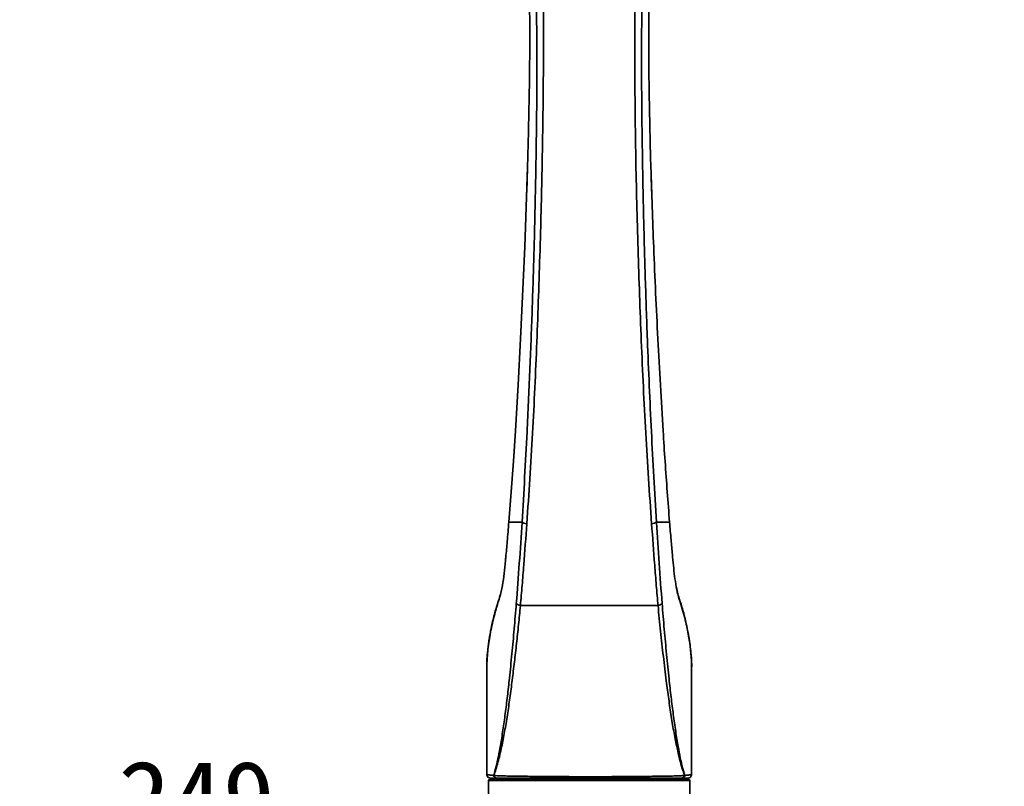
# Model space of a CAD drawing. Header units: millimetres. Extents: x 0 to 298, y 0 to 209.
# Tile 34 of 41: x 101 to 158, y 119 to 164. Entities that reach past the tile are written whole.
import ezdxf

# ---------------------------------------------------------------- set-up
doc = ezdxf.new("R2010")
doc.units = ezdxf.units.MM
doc.layers.add('图层0', color=7, linetype='Continuous')
doc.styles.add('SLDTEXTSTYLE0', font='SIMSUN.TTC')
doc.dimstyles.new('SLDDIMSTYLE0', dxfattribs={"dimtxt": 4.5, "dimasz": 3, "dimexe": 0, "dimexo": 0.0625, "dimgap": 1.125, "dimtad": 2, "dimlfac": 10, "dimrnd": 1e-09, "dimzin": 12, "dimdsep": 46, "dimtxsty": 'SLDTEXTSTYLE0', "dimsah": 1, "dimcen": 0.09, "dimadec": 0, "dimazin": 3, "dimtfac": 1, "dimtofl": 0, "dimtmove": 0, "dimatfit": 3, "dimfxl": 0, "dimfrac": 2, "dimtolj": 1, "dimtzin": 12, "dimarcsym": 0})
doc.dimstyles.new('SLDDIMSTYLE6', dxfattribs={"dimtxt": 3.5, "dimasz": 3, "dimexe": 0, "dimexo": 0.0625, "dimgap": 0.875, "dimtad": 0, "dimtih": 1, "dimtoh": 1, "dimlfac": 3, "dimrnd": 1e-09, "dimzin": 12, "dimdsep": 46, "dimtxsty": 'SLDTEXTSTYLE0', "dimblk1": 'NONE', "dimblk2": 'NONE', "dimsah": 1, "dimcen": 0, "dimadec": 0, "dimazin": 3, "dimtol": 1, "dimtp": 0.03, "dimtfac": 1, "dimtmove": 0, "dimatfit": 3, "dimldrblk": 'NONE', "dimfxl": 0, "dimfrac": 2, "dimtolj": 1, "dimarcsym": 0})

# ---------------------------------------------------------------- blocks, each defined once
blk = doc.blocks.new('_D_8')
at = {"layer": '图层0'}
for p, q in [((75.234, 110.036), (75.234, 116.101)), ((100.145, 110.656), (100.145, 116.101)), ((75.234, 115.101), (100.145, 115.101)), ((100.145, 115.101), (114.228, 115.101))]:
    blk.add_line(p, q, dxfattribs=at)
for points in [[(75.234, 115.101), (78.234, 114.651), (78.234, 115.551)], [(100.145, 115.101), (97.145, 115.551), (97.145, 114.651)]]:
    blk.add_solid(points, dxfattribs=at)
at = {"layer": '图层0', "insert": (106.372, 120.337), "char_height": 4.5, "attachment_point": 1, "style": 'SLDTEXTSTYLE0'}
blk.add_mtext('249', dxfattribs=at)
blk = doc.blocks.new('SW_SYMBOL_HOLE_DEPTH')
at = {"layer": '图层0', "color": 0}
for p, q in [((0, 875), (800, 875)), ((400, 875), (400, 75)), ((100, 555), (400, 75)), ((700, 555), (400, 75))]:
    blk.add_line(p, q, dxfattribs=at)
blk = doc.blocks.new('_D_21')
at = {"layer": '图层0'}
blk.add_line((195.097, 122.14), (174.044, 122.14), dxfattribs=at)
at = {"layer": '图层0', "xscale": 0.004072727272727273, "yscale": 0.004072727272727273, "zscale": 0.004072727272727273}
blk.add_blockref('SW_SYMBOL_HOLE_DEPTH', (187.807, 122.426), dxfattribs=at)
at = {"layer": '图层0', "attachment_point": 1, "style": 'SLDTEXTSTYLE0'}
for s, insert, char_height in [('0.03', (183.151, 127.041), 2), ('+', (181.987, 127.041), 2), ('%%c', (174.044, 126.212), 3.5), ('4', (177.914, 126.212), 3.5), ('6', (191.473, 126.212), 3.5), ('0', (183.151, 124.713), 2)]:
    blk.add_mtext(s, dxfattribs=dict(at, insert=insert, char_height=char_height))
blk = doc.blocks.new('_None')

msp = doc.modelspace()

# ---------------------------------------------------------------- linework, layer by layer
at = {"color": 7, "linetype": 'Continuous', "lineweight": 35}
for p, q in [((139.98019394, 124.46347942), (139.98019394, 119.53648263)), ((127.98019394, 119.53649383), (127.98019394, 120.36417043)), ((128.37703232, 119.48850304), (128.38508523, 119.4856357)), ((139.58368301, 119.48839966), (139.57620778, 119.48574086)), ((128.08019394, 119.18646812), (128.08019394, 117.68646783)), ((128.13019394, 119.23646812), (133.98019394, 119.23646812)), ((128.48019394, 119.33646812), (128.48019394, 119.23646812)), ((133.98019394, 119.23646812), (139.83019394, 119.23646812)), ((139.48019394, 119.23646812), (139.48019394, 119.33646812)), ((139.88019394, 117.68646783), (139.88019394, 119.18646812))]:
    msp.add_line(p, q, dxfattribs=at)
at = {"color": 8, "linetype": 'Continuous', "lineweight": 35}
for p, q in [((133.98019394, 119.18646812), (128.08019394, 119.18646812)), ((139.88019394, 119.18646812), (133.98019394, 119.18646812))]:
    msp.add_line(p, q, dxfattribs=at)
at = {"color": 7, "linetype": 'Continuous', "lineweight": 35, "flags": 128}
msp.add_lwpolyline([(130.36068107, 155.16538371), (130.20122019, 150.4791969), (129.9551316, 145.08988599), (129.81010527, 142.39512988), (129.6494456, 139.70382408), (129.53275204, 137.90913414), (129.40613337, 136.11852039), (129.26626496, 134.33647205), (129.26626447, 134.33646615), (129.26626447, 134.33646615)], dxfattribs=at)
at = {"color": 8, "linetype": 'Continuous', "lineweight": 35, "flags": 128}
for points in [[(128.52361916, 129.2521104), (128.5276351, 129.31030662), (128.52904247, 129.31522388)], [(139.43597709, 129.25273382), (139.43210356, 129.31069343), (139.43082081, 129.31522478)]]:
    msp.add_lwpolyline(points, dxfattribs=at)
at = {"color": 7, "linetype": 'Continuous', "lineweight": 35}
for centre, radius, start, end in [((130.14364372, 130.14342008), 0.72612955, 232.8590440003, 254.2578296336), ((137.81852106, 130.13840883), 0.72136181, 285.8653436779, 307.1994011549), ((128.56362345, 119.52692421), 0.19050574, 191.6352096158, 268.6919714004), ((139.39712779, 119.52690628), 0.19048782, 271.3083182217, 348.3374385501), ((128.13019394, 119.18646812), 0.05, 90, 180), ((128.57040943, 119.52610621), 0.18969165, 192.3186801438, 268.6384638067), ((139.39082368, 119.52615251), 0.18973763, 271.3572865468, 347.7025435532), ((139.83019394, 119.18646812), 0.05, 0, 90)]:
    msp.add_arc(centre, radius, start, end, dxfattribs=at)
for points, knots in [([(130.04057795, 134.33646615), (130.04057807, 134.33646811), (130.09518169, 135.21265735), (130.19866868, 136.97299426), (130.35299314, 139.92271882), (130.50170886, 143.1812472), (130.638422, 146.74685813), (130.74906537, 150.31752583), (130.83564047, 153.88986527), (130.89265046, 157.46232267), (130.92440992, 161.37782893), (130.89542437, 164.10208558), (130.87911533, 165.63491824)], [0, 0, 0, 0, 0.0000001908, 0.0855122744, 0.1710313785, 0.2849265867, 0.398853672, 0.5127674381, 0.6264286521, 0.7400999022, 0.8537643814, 1, 1, 1, 1]), ([(130.47992514, 165.63646615), (130.48876835, 164.35583403), (130.50642697, 161.79859656), (130.4399804, 157.97597716), (130.37124477, 155.15874575), (130.31443684, 153.61878755), (130.3042556, 153.34279293)], [0, 0, 0, 0, 0.3121398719, 0.6232982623, 0.9324867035, 1, 1, 1, 1]), ([(131.2738098, 165.63647396), (131.28398498, 164.86839755), (131.30433545, 163.33223616), (131.2946806, 160.60104375), (131.26081741, 157.44355847), (131.19587349, 153.86097268), (131.10754663, 150.5768855), (131.00982702, 147.59147353), (130.91090434, 144.90464754), (130.79620875, 142.22377998), (130.66142055, 139.550025), (130.50696532, 136.8843269), (130.38410096, 135.12265735), (130.32267173, 134.2418648)], [0, 0, 0, 0, 0.0730063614, 0.1460135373, 0.2595921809, 0.3731754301, 0.4867469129, 0.5722165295, 0.6577046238, 0.7431787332, 0.8286292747, 0.9143187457, 1, 1, 1, 1]), ([(137.63784294, 134.24160809), (137.57541341, 135.12497549), (137.45054836, 136.89179528), (137.29208322, 139.57172192), (137.15205963, 142.26601549), (137.03312172, 144.96609388), (136.9308275, 147.66442321), (136.84006007, 150.36028531), (136.76194027, 153.05995332), (136.693827, 156.50591322), (136.65412259, 159.875446), (136.64461572, 163.16729113), (136.67257437, 164.81341755), (136.68655353, 165.63647133)], [0, 0, 0, 0, 0.0859357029, 0.171879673, 0.2581917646, 0.3445073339, 0.4301148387, 0.5157238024, 0.60142633, 0.6871294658, 0.8435293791, 0.9217655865, 1, 1, 1, 1]), ([(137.08129933, 165.63646615), (137.0812993, 165.63646415), (137.05456473, 163.99503687), (137.03754644, 160.71145338), (137.08760725, 156.23121158), (137.16796776, 152.19775669), (137.26491851, 148.61106472), (137.37806898, 145.32546623), (137.49928308, 142.34144864), (137.62263154, 139.65874477), (137.76149262, 136.98741975), (137.86508458, 135.21738975), (137.91978997, 134.33646811), (137.91979009, 134.33646615)], [0, 0, 0, 0, 0.0000001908, 0.1566232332, 0.3132436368, 0.4274980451, 0.5417575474, 0.65599695, 0.7419962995, 0.8280289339, 0.9140357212, 0.9999998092, 1, 1, 1, 1]), ([(137.65118938, 153.47971195), (137.64274134, 153.70930357), (137.58782999, 155.20162354), (137.520693, 157.96925409), (137.45397557, 161.79282875), (137.47161539, 164.35262501), (137.48046248, 165.63646615)], [0, 0, 0, 0, 0.0567908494, 0.3691341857, 0.6835953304, 1, 1, 1, 1]), ([(138.69412402, 134.33646615), (138.69412386, 134.33646812), (138.64503849, 134.92668606), (138.55233808, 136.1119479), (138.42663332, 137.89755724), (138.29116804, 139.98794486), (138.14812018, 142.38236883), (137.95587304, 145.97429486), (137.75605076, 150.23151954), (137.64951131, 153.59294441), (137.59992808, 155.15734418)], [0, 0, 0, 0, 0.0000002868, 0.0860815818, 0.1721939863, 0.2583048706, 0.3878191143, 0.5173360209, 0.7753692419, 1, 1, 1, 1]), ([(129.26625215, 134.33646591), (129.23576847, 133.95705259), (129.18057384, 133.27007567), (129.11877385, 132.59612019), (129.09110563, 132.29438637)], [0, 0, 0, 0, 0.55229414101, 1, 1, 1, 1]), ([(129.26626736, 134.33646615), (129.29866972, 134.33646615), (129.36343823, 134.33646615), (129.62350704, 134.33646615), (129.90149134, 134.33646615), (130.04060548, 134.33646615)], [0, 0, 0, 0, 0.3333867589, 0.6664008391, 1, 1, 1, 1]), ([(129.7052227, 129.56458406), (129.76600154, 130.3506273), (129.88771866, 131.92477597), (129.98962301, 133.53186772), (130.04064193, 134.33646626)], [0, 0, 0, 0, 0.4993449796, 1, 1, 1, 1]), ([(130.32268752, 134.24186126), (130.26393772, 133.4356181), (130.17574114, 132.22526701), (130.05056511, 130.62905333), (129.98127988, 129.83936059), (129.94663829, 129.44452596)], [0, 0, 0, 0, 0.4993964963, 0.7497056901, 1, 1, 1, 1]), ([(130.04057795, 134.33646615), (130.07405436, 134.31934586), (130.14100784, 134.28510494), (130.2621167, 134.25627828), (130.32267173, 134.2418648)], [0, 0, 0, 0, 0.49999514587, 1, 1, 1, 1]), ([(137.91973994, 134.33646624), (137.88627879, 134.31930324), (137.81935699, 134.28497749), (137.69833871, 134.25606256), (137.63783001, 134.2416052)], [0, 0, 0, 0, 0.5000036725, 1, 1, 1, 1]), ([(138.01572511, 129.44452596), (137.98117405, 129.83833563), (137.91206988, 130.62597825), (137.78636102, 132.22205115), (137.69727471, 133.4333444), (137.63783001, 134.2416052)], [0, 0, 0, 0, 0.249648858, 0.4993124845, 1, 1, 1, 1]), ([(137.91973994, 134.33646624), (137.9704728, 133.53377453), (138.07207192, 131.92628066), (138.19373724, 130.3519945), (138.25464977, 129.563818)], [0, 0, 0, 0, 0.4993435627, 1, 1, 1, 1]), ([(137.91976856, 134.33646615), (138.05888469, 134.33646615), (138.33687295, 134.33646615), (138.59694678, 134.33646615), (138.66171795, 134.33646615), (138.69412164, 134.33646615)], [0, 0, 0, 0, 0.3335991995, 0.6666132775, 1, 1, 1, 1]), ([(138.85528049, 132.43894391), (138.82947192, 132.72705781), (138.77328139, 133.35434034), (138.72190777, 133.99179652), (138.6941303, 134.336466)], [0, 0, 0, 0, 0.4593048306, 1, 1, 1, 1]), ([(139.42519388, 129.31357497), (139.41875954, 129.33535942), (139.35633351, 129.54671235), (139.24683462, 129.88726674), (139.13813479, 130.28113222), (139.09649707, 130.49659828), (139.08063245, 130.57869419)], [0, 0, 0, 0, 0.0531071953, 0.5152465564, 0.8153014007, 1, 1, 1, 1]), ([(128.75857586, 130.06256729), (128.74614999, 130.01583146), (128.69838833, 129.83619166), (128.6172406, 129.58699905), (128.55700219, 129.38541434), (128.53546853, 129.31335308)], [0, 0, 0, 0, 0.1843027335, 0.70840957, 1, 1, 1, 1]), ([(128.5308213, 129.31320549), (128.49398756, 129.18409082), (128.41629695, 128.91175911), (128.31820223, 128.5150742), (128.23401544, 128.13321027), (128.16983459, 127.79978457), (128.12088577, 127.50525208), (128.08325084, 127.24531761), (128.04949914, 126.98967728), (128.02077614, 126.73762444), (127.99787663, 126.49248058), (127.98167865, 126.26250143), (127.97286489, 126.04973892), (127.96989703, 125.90415607), (127.97174202, 125.8363582), (127.9720139, 125.8263675)], [0, 0, 0, 0, 0.0839751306, 0.1771223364, 0.2635790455, 0.345004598, 0.4144611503, 0.4822156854, 0.5519906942, 0.6322533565, 0.7147961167, 0.8004244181, 0.8898262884, 0.9837647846, 1, 1, 1, 1]), ([(128.37703232, 119.48850304), (128.37791262, 119.49119155), (128.43113351, 119.65373132), (128.52868902, 120.00531561), (128.65752415, 120.59431747), (128.78809426, 121.30475299), (128.92326463, 122.14381278), (129.05921029, 123.11340157), (129.18603191, 124.13130803), (129.31678708, 125.29451004), (129.44955537, 126.6090806), (129.58309014, 128.07278859), (129.66451567, 129.06736554), (129.7052227, 129.56458406)], [0, 0, 0, 0, 0.0012601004, 0.0761822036, 0.1512865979, 0.22627847, 0.3235785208, 0.4211603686, 0.5188692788, 0.6163430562, 0.744137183, 0.8720865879, 1, 1, 1, 1]), ([(129.94663829, 129.44452596), (129.91120809, 129.07146475), (129.84034759, 128.32534126), (129.72060884, 127.22398585), (129.59677329, 126.13700788), (129.46702092, 125.06900986), (129.33165992, 124.02774303), (129.18516862, 123.01650248), (129.0240277, 122.05115805), (128.87308702, 121.27973649), (128.73950555, 120.68983746), (128.62743822, 120.25145715), (128.51177958, 119.84366711), (128.42731549, 119.60497614), (128.38508523, 119.4856357)], [0, 0, 0, 0, 0.095770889, 0.1915420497, 0.2879233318, 0.3842964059, 0.4810441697, 0.5777678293, 0.6765633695, 0.7753200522, 0.831022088, 0.8867209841, 0.9433628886, 1, 1, 1, 1]), ([(138.01572511, 129.44452596), (137.82292416, 129.44452596), (137.45450873, 129.44452596), (136.85164221, 129.44452596), (136.23743059, 129.44452596), (135.59736644, 129.44452596), (134.94055143, 129.44452596), (134.2758114, 129.44452596), (133.57951482, 129.44452596), (132.85755198, 129.44452596), (132.120966, 129.44452596), (131.47730592, 129.44452596), (130.92998073, 129.44452596), (130.43317246, 129.44452596), (130.11944173, 129.44452596), (129.94663829, 129.44452596)], [0, 0, 0, 0, 0.0840822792, 0.1606693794, 0.2375007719, 0.3140860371, 0.3902627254, 0.4666636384, 0.5429082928, 0.6291851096, 0.7157250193, 0.801929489, 0.8633256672, 0.9247195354, 1, 1, 1, 1]), ([(139.57620778, 119.48574086), (139.57247872, 119.4956872), (139.52379354, 119.62554259), (139.42291555, 119.93321293), (139.27708492, 120.45324387), (139.11524999, 121.14373605), (138.95097555, 121.97128483), (138.78838113, 122.93921393), (138.63820687, 123.96223612), (138.48501345, 125.13586623), (138.32516784, 126.45968946), (138.15964789, 127.93314118), (138.06368975, 128.94083207), (138.01572511, 129.44452596)], [0, 0, 0, 0, 0.0048858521, 0.0637877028, 0.140130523, 0.2164913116, 0.3150220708, 0.4138953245, 0.5129511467, 0.6117316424, 0.7410987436, 0.8705883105, 1, 1, 1, 1]), ([(138.25464977, 129.563818), (138.29579777, 129.06144413), (138.37810568, 128.05655101), (138.51329555, 126.57813014), (138.6479766, 125.25086684), (138.78072792, 124.07703248), (138.90945424, 123.05042119), (139.04763684, 122.07387931), (139.18504868, 121.22880191), (139.31941758, 120.51406077), (139.44489041, 119.94675344), (139.53991246, 119.63294916), (139.58368301, 119.48839966)], [0, 0, 0, 0, 0.1292418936, 0.2585211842, 0.3876385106, 0.4861695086, 0.5849469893, 0.6835883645, 0.7819332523, 0.8583604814, 0.934755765, 1, 1, 1, 1]), ([(139.99128691, 125.85884022), (139.99153805, 125.87780219), (139.99256265, 125.9551627), (139.98745528, 126.11148698), (139.97546609, 126.33293771), (139.95535428, 126.57927792), (139.92709702, 126.85089789), (139.893095, 127.12446267), (139.85524178, 127.39863246), (139.80936006, 127.68996294), (139.74935727, 128.01646628), (139.67233057, 128.38457495), (139.57527074, 128.78759538), (139.49345858, 129.10234644), (139.43806764, 129.28245452), (139.42824605, 129.31439022)], [0, 0, 0, 0, 0.030184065, 0.1231440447, 0.2113460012, 0.3046710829, 0.3939471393, 0.4801592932, 0.5504593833, 0.6225906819, 0.7047720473, 0.7905720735, 0.8814933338, 0.9789871, 1, 1, 1, 1]), ([(128.52361916, 129.2521104), (128.47021805, 129.06354083), (128.3634345, 128.68646766), (128.23972003, 128.13788786), (128.14243099, 127.61651302), (128.07654769, 127.16979229), (128.0338622, 126.80232319), (128.00678632, 126.49892704), (127.98999491, 126.23342934), (127.98110083, 125.99992705), (127.98050559, 125.87405972), (127.98020444, 125.81037797)], [0, 0, 0, 0, 0.1217958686, 0.2435491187, 0.3687832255, 0.4939659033, 0.5931125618, 0.69226744, 0.7940171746, 0.8957843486, 1, 1, 1, 1]), ([(127.98017273, 125.84493261), (127.98019322, 125.71365904), (127.98023821, 125.42544882), (127.98046868, 124.9979283), (127.98036507, 124.59173937), (127.98018382, 124.255508), (127.98018765, 123.98616803), (127.98018123, 123.82996041), (127.9801791, 123.77829133)], [0, 0, 0, 0, 0.1922852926, 0.4221610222, 0.6122132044, 0.7757135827, 0.9258123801, 1, 1, 1, 1]), ([(139.98018667, 124.46347942), (139.98018659, 124.46769341), (139.98018408, 124.60801088), (139.98019765, 124.91620722), (139.98021461, 125.36666937), (139.98021674, 125.68098167), (139.98021773, 125.82753128)], [0, 0, 0, 0, 0.0092738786, 0.3088012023, 0.6777252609, 1, 1, 1, 1]), ([(127.9801791, 123.77829133), (127.9801776, 123.73236054), (127.98017255, 123.57769177), (127.98015649, 123.29579122), (127.9801389, 122.92234356), (127.98012932, 122.52781112), (127.9801102, 122.14586309), (127.98009874, 121.81622668), (127.98010627, 121.56922141), (127.98011541, 121.36481718), (127.98011495, 121.14485374), (127.98011726, 120.8438926), (127.98011981, 120.57426835), (127.98017951, 120.40506297), (127.98019394, 120.36417043)], [0, 0, 0, 0, 0.0403091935, 0.1357384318, 0.24778057, 0.3681902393, 0.4821343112, 0.5830419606, 0.6575016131, 0.6989977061, 0.762439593, 0.8507354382, 0.9639266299, 1, 1, 1, 1]), ([(127.98019363, 119.53651956), (127.98205483, 119.53587603), (127.98764415, 119.53394349), (128.06529918, 119.51856839), (128.21200967, 119.50143482), (128.33130959, 119.49170662), (128.36437271, 119.48939004), (128.37703232, 119.48850304)], [0, 0, 0, 0, 0.1737151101, 0.5216767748, 0.8756862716, 0.9524012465, 1, 1, 1, 1]), ([(139.58368301, 119.48839966), (139.61296633, 119.49055815), (139.74188323, 119.50006067), (139.9055641, 119.52030172), (139.9755402, 119.53494916), (139.9793035, 119.53620227), (139.98018904, 119.53649714)], [0, 0, 0, 0, 0.11175348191, 0.49198357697, 0.88045840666, 1, 1, 1, 1]), ([(128.54167097, 119.33646812), (128.53547397, 119.33646812), (128.46996499, 119.33646812), (128.36370649, 119.33646812), (128.25493765, 119.33646812), (128.19091324, 119.33646812), (128.18376726, 119.33646812), (128.18019388, 119.33646812)], [0, 0, 0, 0, 0.0250798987, 0.265121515, 0.5051346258, 0.7525401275, 1, 1, 1, 1]), ([(128.38508523, 119.4856357), (128.46956427, 119.48000902), (128.63879585, 119.46873745), (128.97448978, 119.45631061), (129.36967178, 119.44686039), (129.83027707, 119.43993825), (130.34945641, 119.43413216), (130.91345509, 119.42908908), (131.51617603, 119.42435037), (132.14860625, 119.41984986), (132.77731946, 119.41581631), (133.3917483, 119.41099075), (134.04221788, 119.40830086), (134.75149188, 119.41110185), (135.50573519, 119.41647933), (136.20633552, 119.42207348), (136.84459591, 119.42672507), (137.41940544, 119.43179639), (137.95432592, 119.43746438), (138.44031077, 119.44397685), (138.87200164, 119.45256575), (139.22737184, 119.46404498), (139.44999035, 119.47622984), (139.55079474, 119.48382588), (139.57620778, 119.48574086)], [0, 0, 0, 0, 0.0448983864, 0.0899421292, 0.1348525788, 0.1819833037, 0.2292657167, 0.2763987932, 0.3234134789, 0.3705764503, 0.4175920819, 0.4589176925, 0.5002451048, 0.5535933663, 0.6071589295, 0.6605076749, 0.7073085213, 0.754255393, 0.8010555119, 0.8484074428, 0.8959113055, 0.9432533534, 0.9856940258, 1, 1, 1, 1]), ([(139.39531797, 119.33646812), (139.29243195, 119.33646812), (139.10342634, 119.33646812), (138.72238293, 119.33646812), (138.30836566, 119.33646812), (137.83892998, 119.33646812), (137.32152256, 119.33646812), (136.76441356, 119.33646812), (136.14496707, 119.33646812), (135.46447416, 119.33646812), (134.73100005, 119.33646812), (134.04057779, 119.33646812), (133.40739932, 119.33646812), (132.80991733, 119.33646812), (132.19885325, 119.33646812), (131.58463062, 119.33646812), (130.99999537, 119.33646812), (130.45367835, 119.33646812), (129.9516015, 119.33646812), (129.50735126, 119.33646812), (129.1278904, 119.33646812), (128.80715733, 119.33646812), (128.64623479, 119.33646812), (128.56590216, 119.33646812)], [0, 0, 0, 0, 0.0564576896, 0.1037149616, 0.1511372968, 0.1984065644, 0.2452499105, 0.2922411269, 0.3390863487, 0.3925765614, 0.4462796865, 0.4997500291, 0.5411799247, 0.5826146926, 0.6297207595, 0.6769732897, 0.7240767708, 0.7712074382, 0.8184873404, 0.8656130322, 0.9103657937, 0.9552545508, 1, 1, 1, 1]), ([(139.78018888, 119.33646812), (139.78018899, 119.33646812), (139.78039731, 119.33646812), (139.76990919, 119.33646812), (139.71839744, 119.33646812), (139.62531409, 119.33646812), (139.51899493, 119.33646812), (139.44101706, 119.33646812), (139.41906578, 119.33646812)], [0, 0, 0, 0, 0.0001146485, 0.2247455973, 0.4493380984, 0.6795740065, 0.9097980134, 1, 1, 1, 1])]:
    msp.add_open_spline(points, degree=3, knots=knots, dxfattribs=at)
at = {"color": 8, "linetype": 'Continuous', "lineweight": 35}
for points, knots in [([(129.09110563, 132.29438637), (129.08473982, 132.22252007), (129.0558406, 131.89626452), (128.99492631, 131.33297716), (128.90243095, 130.60593098), (128.73044209, 129.91463706), (128.59259828, 129.47307479), (128.52361916, 129.2521104)], [0, 0, 0, 0, 0.0649025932, 0.2946419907, 0.5242155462, 0.7619103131, 1, 1, 1, 1]), ([(139.43597709, 129.25273382), (139.37626565, 129.44051212), (139.25671487, 129.81647101), (139.10072823, 130.39815702), (139.00367727, 131.00805428), (138.92993945, 131.6386893), (138.88344611, 132.1174052), (138.85975543, 132.38785807), (138.85528049, 132.43894391)], [0, 0, 0, 0, 0.1934059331, 0.3872262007, 0.576520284, 0.7662777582, 0.9558522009, 1, 1, 1, 1]), ([(139.98007742, 125.82753129), (139.97998432, 125.85867676), (139.97967116, 125.96344183), (139.97333371, 126.17755372), (139.95437091, 126.49721087), (139.91892989, 126.88258793), (139.86452097, 127.31138394), (139.79073788, 127.76690667), (139.69859228, 128.23591973), (139.58363489, 128.73306516), (139.48520011, 129.07949772), (139.43597709, 129.25273382)], [0, 0, 0, 0, 0.0521948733, 0.175569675, 0.2989086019, 0.4267717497, 0.5546141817, 0.6645394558, 0.7744936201, 0.8872339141, 1, 1, 1, 1])]:
    msp.add_open_spline(points, degree=3, knots=knots, dxfattribs=at)
at = {"color": 7, "linetype": 'Continuous', "lineweight": 35}
for points in [[(128.18019394, 119.33646812), (128.15398653, 119.33947443), (128.10157171, 119.34548706), (128.03546273, 119.3917369), (127.98921288, 119.45784589), (127.98320026, 119.51026071), (127.98019394, 119.53646812)], [(139.98019394, 119.53646812), (139.97718763, 119.51026071), (139.971175, 119.45784589), (139.92492515, 119.3917369), (139.85881617, 119.34548706), (139.80640135, 119.33947443), (139.78019394, 119.33646812)]]:
    msp.add_open_spline(points, degree=3, dxfattribs=at)

# ---------------------------------------------------------------- dimensions: what is measured, and where the dimension line sits
at = {"layer": '图层0'}
dim = msp.add_diameter_dim_2p(p1=(0.71257022, 0.47615262), p2=(0, 0), text='<>{\\fGDT;x}6', dimstyle='SLDDIMSTYLE6', dxfattribs=at)
dim.commit()
dim.dimension.update_dxf_attribs({"geometry": '_D_21', "text_midpoint": (183.77675313, 124.67643262), "dimtype": 163})
dim = msp.add_linear_dim(base=(100.14474994, 115.10067255), p1=(75.23439601, 109.03646812), p2=(100.14474994, 109.65610717), dimstyle='SLDDIMSTYLE0', dxfattribs=at)
dim.commit()
dim.dimension.update_dxf_attribs({"geometry": '_D_8', "text_midpoint": (110.29994668, 115.10067255), "dimtype": 160})

doc.saveas('drawing.dxf')
